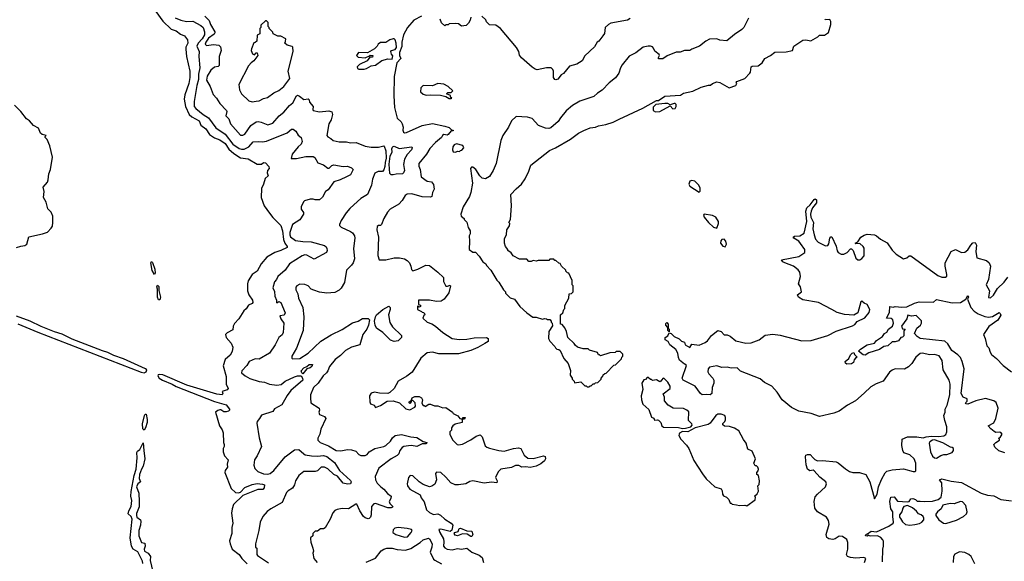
# Model space of a CAD drawing. Extents: x 2239805 to 2396427, y 665731 to 772158.
# Tile 231 of 256: x 2338796 to 2348287, y 709098 to 714321. Entities that reach past the tile are written whole.
import ezdxf

# ---------------------------------------------------------------- set-up
doc = ezdxf.new("R2010")
doc.units = 0

msp = doc.modelspace()

# ---------------------------------------------------------------- linework, layer by layer
at = {"layer": '0CON05XD'}
for points in [[(2340041.8, 714491.8), (2340175, 714305.6), (2340255, 714230), (2340305, 714214.2), (2340345, 714182), (2340385, 714163.8), (2340412.5, 714125), (2340417.1, 714095), (2340396.7, 714055), (2340396, 714035), (2340404.5, 713964.5), (2340435.5, 713825.5), (2340435.5, 713764.5), (2340424.5, 713705.5), (2340388.2, 713595), (2340380.8, 713555), (2340394.5, 713485), (2340428.1, 713408.1), (2340455.3, 713385.3), (2340524.2, 713345), (2340542.1, 713302.1), (2340589.8, 713269.8), (2340625.7, 713215), (2340675, 713180.5), (2340725, 713160.9), (2340775, 713127.7), (2340810.7, 713070.7), (2340859.6, 713029.6), (2340925, 712990), (2340997.9, 712977.9), (2341085, 712926.7), (2341125, 712927.5), (2341145, 712943.3), (2341165, 712940), (2341195.8, 712905), (2341202, 712885), (2341183.3, 712865), (2341180, 712845), (2341190, 712815), (2341161.7, 712788.3), (2341146.7, 712735), (2341127, 712693), (2341124.1, 712605.9), (2341152.9, 712525), (2341204.6, 712454.6), (2341235, 712412), (2341313.1, 712335), (2341328.5, 712285), (2341339.7, 712199.7), (2341350.6, 712165), (2341373.3, 712135), (2341373.3, 712125), (2341313.8, 712095), (2341254, 712076), (2341177.9, 712032.1), (2341122.9, 711965), (2341085.8, 711895), (2341035, 711864.2), (2340998.1, 711801.9), (2340990.5, 711775), (2340990, 711705), (2341005, 711668.8), (2341040, 711615), (2341042.5, 711595), (2341035, 711584.2), (2341002.4, 711567.6), (2340977.4, 711532.6), (2340955, 711513.8), (2340908, 711435), (2340865, 711391.4), (2340852.9, 711365), (2340850, 711330), (2340795, 711301.4), (2340780, 711285), (2340785.9, 711255.9), (2340835, 711200), (2340851.7, 711161.7), (2340845, 711120), (2340823.3, 711086.7), (2340775, 711042.5), (2340758.3, 710981.7), (2340785, 710880), (2340787.5, 710805), (2340804.2, 710765), (2340795, 710750), (2340747.5, 710735), (2340753.3, 710715), (2340745.8, 710704.2), (2340695, 710708.9), (2340407.9, 710797.9), (2340175, 710896.2), (2340145, 710900.3), (2340131.1, 710895), (2340126.2, 710885), (2340141.5, 710865), (2340171.5, 710845), (2340266.1, 710806.1), (2340305, 710782.4), (2340675, 710639.5), (2340785, 710606.9), (2340817.5, 710565), (2340817.5, 710555), (2340807.5, 710545), (2340785, 710538), (2340765, 710540), (2340735, 710558), (2340725, 710558), (2340705, 710553.8), (2340682.5, 710535), (2340721.2, 710405), (2340746.7, 710365), (2340756.1, 710336.1), (2340760, 710245), (2340766.7, 710225), (2340766.2, 710205), (2340756.7, 710185), (2340757, 710153), (2340770, 710115), (2340806.7, 710075), (2340796.7, 710035), (2340800, 710005), (2340776.7, 709975), (2340772.5, 709955), (2340835, 709798.8), (2340875, 709760.8), (2340905, 709758), (2340925, 709766.2), (2340965, 709809.4), (2341035, 709838.9), (2341083.2, 709846.8), (2341135, 709843.1), (2341153.9, 709833.9), (2341152.9, 709805), (2341139.8, 709790.2), (2341090.7, 709789.3), (2340947.9, 709732.1), (2340855.8, 709645), (2340842.5, 709602.5), (2340836.6, 709563.4), (2340851.4, 709465), (2340840.5, 709425), (2340841.5, 709365), (2340817.8, 709295), (2340822.9, 709265), (2340844.6, 709214.6), (2340911.4, 709165), (2340936.9, 709125), (2340987.1, 709075)], [(2340295, 714338.6), (2340347.5, 714315), (2340402.1, 714302.1), (2340465, 714305.5), (2340542.9, 714265), (2340565, 714245.8), (2340577.1, 714205), (2340578.6, 714175), (2340555.8, 714135), (2340516.5, 714095), (2340503.8, 714065), (2340526.7, 714015), (2340522.7, 713967.3), (2340533.5, 713855), (2340520.4, 713795), (2340520.7, 713745), (2340503.5, 713685), (2340476.6, 713533.4), (2340478.9, 713485), (2340492.9, 713465), (2340564.4, 713405), (2340615.2, 713375.2), (2340685, 713276.9), (2340775, 713217.8), (2340851.3, 713121.3), (2340909.9, 713079.9), (2340935, 713071.1), (2340959.1, 713070.9), (2341005.4, 713094.6), (2341045, 713142), (2341095, 713147.5), (2341135, 713141.4), (2341175, 713149.4), (2341375, 713230.8), (2341414.7, 713265.3), (2341433.3, 713265), (2341456.7, 713245), (2341478.8, 713208.8), (2341508.8, 713185), (2341517.8, 713145), (2341509.5, 713120.5), (2341480, 713095), (2341423.3, 713025), (2341411.7, 712981.7), (2341465, 712983.8), (2341555, 713002), (2341625, 713001.2), (2341640.5, 712990.5), (2341669.7, 712939.7), (2341725, 712920), (2341765, 712889.2), (2341780, 712890), (2341803.8, 712915), (2341825, 712920), (2341915, 712906), (2341955, 712907.5), (2341995, 712893.8), (2342010, 712875), (2341983.8, 712825), (2341945, 712805.8), (2341885, 712777.5), (2341825, 712758.8), (2341769.3, 712680.7), (2341743.3, 712665), (2341715, 712610), (2341686.1, 712583.9), (2341645, 712582.5), (2341625, 712590), (2341595, 712590), (2341542.5, 712575), (2341532.5, 712565), (2341510, 712515), (2341510, 712495), (2341531.7, 712461.7), (2341532.5, 712445), (2341495, 712390), (2341426.2, 712345), (2341400.6, 712269.4), (2341398.5, 712245), (2341406.4, 712226.4), (2341455, 712191.1), (2341525, 712180.9), (2341605, 712179.1), (2341735, 712141.9), (2341750.2, 712130.2), (2341757.5, 712115), (2341760, 712095), (2341753.3, 712076.7), (2341635, 712012.5), (2341565, 712050), (2341545, 712052.5), (2341520, 712045), (2341396.7, 711965), (2341355.5, 711904.5), (2341282.5, 711845), (2341272.5, 711815), (2341251.7, 711791.7), (2341235.9, 711735.9), (2341250.3, 711700.3), (2341254.3, 711655), (2341272.5, 711615), (2341270, 711595), (2341275, 711590), (2341295, 711602.5), (2341312.5, 711595), (2341353.3, 711495), (2341345, 711472.5), (2341302.5, 711465), (2341312, 711435), (2341342, 711395), (2341333.8, 711305), (2341325, 711282.5), (2341293.3, 711255), (2341258.8, 711185), (2341203.8, 711105), (2341105, 711045.8), (2341065, 711051.8), (2341006.2, 711025), (2340985, 710987.5), (2340937.5, 710935), (2340932.5, 710915), (2340968, 710885), (2341015, 710862), (2341105, 710833.4), (2341155.2, 710825.2), (2341205, 710805.5), (2341275, 710796.9), (2341315, 710804.5), (2341355, 710836.4), (2341445, 710878.1), (2341475, 710885.6), (2341507.5, 710885)], [(2340581.4, 714355), (2340623.1, 714313.1), (2340635, 714273.8), (2340675.5, 714205), (2340677.1, 714192.9), (2340670.2, 714179.8), (2340615, 714142.9), (2340589.1, 714105), (2340582.2, 714085), (2340597, 714073)], [(2342670, 714355), (2342595, 714317.5), (2342532.5, 714245), (2342493.8, 714175), (2342480, 714105), (2342479.3, 714060.7), (2342457.5, 714005), (2342457, 713977), (2342470, 713945), (2342430, 713905), (2342406.4, 713773.6), (2342402, 713585), (2342408.9, 713475), (2342435, 713372.5), (2342472.5, 713335), (2342483.3, 713315), (2342493.3, 713285), (2342490, 713255), (2342495, 713237.5), (2342505, 713231.2), (2342525, 713232.5), (2342675, 713302), (2342775, 713321.2), (2342894.1, 713294.1), (2342935, 713280), (2342958.3, 713258.3), (2342975, 713256.2), (2342975, 713250), (2342955, 713250), (2342927.1, 713212.9), (2342915, 713207.5), (2342885, 713213.8), (2342870, 713205), (2342863.3, 713185), (2342804.5, 713135.5), (2342750.8, 713079.2), (2342718.6, 713025), (2342642.9, 712935), (2342642.7, 712907.3), (2342655.8, 712875), (2342666.2, 712805), (2342724.1, 712764.1), (2342765, 712756.2), (2342783, 712733), (2342790, 712685), (2342773.8, 712655), (2342770, 712615), (2342755, 712610), (2342675, 712614), (2342575, 712640), (2342531.7, 712638.3), (2342512.5, 712625), (2342483.6, 712576.4), (2342449.5, 712540.5), (2342367.7, 712492.3), (2342340, 712465), (2342305.7, 712404.3), (2342282.5, 712345), (2342275, 712337.5), (2342253, 712337), (2342243, 712327), (2342237.5, 712295), (2342253.9, 712223.9), (2342248.3, 712048.3), (2342260, 712005), (2342325, 712006.7), (2342405, 712023.3), (2342457, 712023), (2342505, 712016.2), (2342529.3, 711999.3), (2342552.5, 711975), (2342566.7, 711945), (2342573, 711913), (2342585, 711900), (2342635, 711913.8), (2342710, 711955), (2342745, 711950), (2342825, 711887.5), (2342880, 711835), (2342880, 711795), (2342905, 711752.5), (2342919.3, 711750.7), (2342945, 711760), (2342950, 711755), (2342933.6, 711686.4), (2342886.2, 711625), (2342857.5, 711605), (2342815, 711603.3), (2342745, 711616.7), (2342640, 711615), (2342640, 711575), (2342658.3, 711568.3), (2342660, 711555), (2342645, 711550), (2342631.7, 711558.3), (2342630, 711525), (2342668.3, 711508.3), (2342675, 711500), (2342688.3, 711498.3), (2342698.3, 711488.3), (2342700, 711475), (2342691.7, 711468.3), (2342681.7, 711441.7), (2342725, 711403.3), (2342769.5, 711389.5), (2342805, 711366.2), (2342875, 711304.3), (2342965, 711247.5), (2343032.7, 711237.3), (2343105, 711240), (2343176.1, 711253.9), (2343295, 711256.7), (2343312.5, 711245), (2343311.7, 711218.3), (2343280.7, 711199.3), (2343211.2, 711158.8), (2343145, 711132), (2343025, 711098), (2342835, 711098), (2342775, 711114), (2342722.1, 711107.9), (2342662.7, 711057.3), (2342577.6, 710922.4), (2342526.6, 710883.4), (2342444.1, 710835.9), (2342406.2, 710765), (2342363.3, 710725), (2342345, 710716.2), (2342265, 710718), (2342215, 710728.8), (2342185, 710720), (2342169.2, 710695), (2342170, 710635), (2342177, 710617), (2342213, 710603), (2342225, 710582.5), (2342275, 710600), (2342337.7, 710642.3), (2342395, 710646), (2342457.5, 710625), (2342519.3, 710569.3), (2342555, 710560), (2342606.1, 710583.9), (2342612.5, 710595), (2342607, 710627), (2342585, 710650), (2342570, 710650), (2342570, 710635), (2342555, 710620), (2342550, 710625), (2342550, 710635), (2342570, 710650), (2342580, 710675), (2342605, 710688.8), (2342645, 710688.8), (2342670, 710675), (2342677.5, 710655), (2342671.7, 710621.7), (2342685, 710600), (2342695, 710600), (2342705, 710590), (2342738.3, 710611.7), (2342755, 710612.5), (2342795, 710597.5), (2342825, 710596.7), (2342875, 710577.5), (2342905, 710582.5), (2342966.4, 710536.4), (2342973.9, 710523.9), (2343019.3, 710499.3), (2343040, 710475), (2343060, 710470), (2343070, 710485), (2343090, 710485), (2343085, 710470), (2343060, 710470), (2343060, 710435), (2342995, 710420), (2342972.5, 710405), (2342957.5, 710385), (2342957, 710363), (2342943, 710347), (2342942.5, 710325), (2342969.3, 710269.3), (2343012.5, 710225), (2343025, 710220), (2343065, 710227.1), (2343145, 710268.6), (2343195, 710304), (2343235, 710316.7), (2343255, 710297.5), (2343281.5, 710211.5), (2343297.8, 710197.8), (2343325, 710187.8), (2343415, 710165.6), (2343465, 710160.6), (2343556.1, 710186.1), (2343605, 710193.3), (2343625.9, 710185.9), (2343660.2, 710120.2), (2343693.7, 710093.7), (2343745, 710089.2), (2343845, 710114.2), (2343859.7, 710109.7), (2343865.8, 710085), (2343855, 710066), (2343820.7, 710039.3), (2343774.4, 710015.6), (2343715, 710003.8), (2343675, 710010), (2343636.7, 710006.7), (2343606.7, 710023.3), (2343575, 710022), (2343535, 710002.9), (2343435, 709986.7), (2343410.6, 709965), (2343387.6, 709922.4), (2343383.8, 709905), (2343398, 709875), (2343395, 709853.8), (2343345, 709862), (2343272.7, 709852.7), (2343165, 709874), (2343135, 709867.5), (2343095, 709845.8), (2343025, 709834.4), (2342995, 709835.8), (2342952, 709855), (2342905, 709908.8), (2342855, 709953.3), (2342815, 709957.5), (2342802.5, 709945), (2342812.5, 709885), (2342797, 709843), (2342767, 709823), (2342745, 709817.5), (2342685, 709840), (2342647.5, 709865), (2342585, 709922.5), (2342560, 709925), (2342543.6, 709906.4), (2342530, 709845), (2342533.3, 709825), (2342555, 709793.3), (2342655, 709740), (2342665, 709710), (2342695, 709670), (2342716.2, 709595), (2342745, 709567.5), (2342785, 709550), (2342825, 709554.2), (2342853.4, 709543.4), (2342895, 709504.3), (2342956.2, 709465), (2342972, 709445), (2342962, 709398), (2342945, 709386.2), (2342855, 709409.2), (2342837.5, 709405), (2342845.8, 709375), (2342881.9, 709315), (2342885.6, 709285), (2342880.9, 709245), (2342895, 709226.9), (2342915, 709214.5), (2342965, 709207.5), (2343015, 709221.2), (2343055, 709216), (2343105, 709224), (2343155, 709186), (2343225.9, 709155.9), (2343253.6, 709133.6), (2343266.2, 709085)], [(2343143.6, 714346.4), (2343137.5, 714315), (2343123, 714287), (2343100, 714265), (2343055, 714257.5), (2343025, 714280), (2343000, 714285), (2342935, 714280), (2342925, 714270), (2342905, 714270), (2342895, 714260), (2342861.7, 714291.7), (2342850, 714325)], [(2345820, 714335), (2345777.5, 714245), (2345757.5, 714225), (2345685, 714177.5), (2345611.7, 714118.3), (2345545, 714122.5), (2345515, 714137.5), (2345445, 714132.5), (2345410, 714115), (2345350, 714065), (2345275, 714037.5), (2345257, 714023), (2345205, 714022.5), (2345161.7, 714008.3), (2345125, 714007.5), (2345038.3, 713971.7), (2344995, 713942.5), (2344953.3, 713943.3), (2344952.5, 713955), (2344962.5, 713975), (2344960, 713985), (2344917, 714017), (2344906.7, 714045), (2344895, 714057.5), (2344876.4, 714066.4), (2344855, 714066.7), (2344805, 714056.2), (2344735, 714000), (2344672, 713968), (2344603.3, 713885), (2344586.2, 713855), (2344570, 713805), (2344539.5, 713760.5), (2344477, 713713), (2344409.3, 713640.7), (2344365, 713612.5), (2344329.3, 713580.7), (2344194.1, 713535.9), (2344125, 713493.3), (2344065, 713442.5), (2344007.5, 713375), (2343985, 713337.5), (2343915, 713276.7), (2343895, 713270), (2343863.6, 713273.6), (2343798.3, 713301.7), (2343735, 713367.5), (2343691.7, 713381.7), (2343583, 713387), (2343537.5, 713345), (2343507.5, 713285), (2343453.3, 713205), (2343433.9, 713156.1), (2343390, 712935), (2343360, 712865), (2343325, 712807.5), (2343285, 712787.5), (2343255, 712792.5), (2343230, 712815), (2343192.5, 712875), (2343165, 712900), (2343151.7, 712898.3), (2343140, 712885), (2343160, 712745), (2343143, 712653), (2343131.2, 712615), (2343070, 712515), (2343047.5, 712445), (2343050, 712425), (2343080, 712405), (2343080, 712395), (2343107, 712367), (2343118.3, 712318.3), (2343137.5, 712285), (2343137.5, 712255), (2343127.5, 712235), (2343132.5, 712185), (2343130, 712105), (2343165, 712080), (2343188.3, 712078.3), (2343225, 712040), (2343260, 711985), (2343290, 711965), (2343295, 711950), (2343336.4, 711906.4), (2343395, 711810), (2343415, 711790), (2343460, 711715), (2343480, 711695), (2343480, 711685), (2343525, 711640), (2343566.4, 711626.4), (2343617.5, 711555), (2343685, 711492.5), (2343743.6, 711453.6), (2343775, 711452.5), (2343835, 711432.5), (2343855, 711440), (2343875, 711437.5), (2343885, 711430), (2343905, 711430), (2343920, 711415), (2343920, 711405), (2343930, 711395), (2343931.7, 711368.3), (2343897.5, 711315), (2343892.5, 711245), (2343905, 711220), (2343955, 711170), (2343960, 711155), (2343973, 711143), (2343991.7, 711141.7), (2344005, 711130), (2344040, 711055), (2344082.5, 711005), (2344106.4, 710936.4), (2344103, 710893), (2344120, 710865), (2344120, 710855), (2344140, 710835), (2344145, 710820), (2344205, 710830), (2344245, 710790), (2344255, 710790), (2344265, 710780), (2344285, 710780), (2344295, 710790), (2344305, 710790), (2344325, 710810), (2344335, 710810), (2344345, 710820), (2344368.3, 710821.7), (2344400, 710855), (2344400, 710865), (2344418.3, 710881.7), (2344420, 710895), (2344435, 710910), (2344448.3, 710911.7), (2344521.7, 710988.3), (2344538.3, 710991.7), (2344598.3, 711051.7), (2344600, 711065), (2344610, 711075), (2344610, 711095), (2344585, 711120), (2344545, 711120), (2344535, 711110), (2344485, 711107.5), (2344395, 711080), (2344385, 711090), (2344375, 711090), (2344365, 711110), (2344290, 711135), (2344275, 711146.7), (2344227, 711147), (2344173.9, 711163.9), (2344150.7, 711180.7), (2344139.3, 711199.3), (2344080, 711255), (2344066.7, 711315), (2344050.7, 711350.7), (2344025, 711380), (2344010, 711385), (2344010, 711475)], [(2344681.7, 714331.7), (2344655, 714317.5), (2344495, 714286.7), (2344470, 714275), (2344440, 714245), (2344431.7, 714188.3), (2344417.5, 714165), (2344377.5, 714115), (2344362.5, 714105), (2344335, 714057.5), (2344245, 713972.5), (2344216.4, 713923.6), (2344165, 713892.5), (2344095, 713872.5), (2344039.3, 713800.7), (2344015, 713787.5), (2343982.2, 713747.8), (2343965, 713740.6), (2343953.8, 713745), (2343942.7, 713762.7), (2343940, 713825), (2343935, 713840), (2343920, 713855), (2343875, 713857.5), (2343785, 713837.5), (2343765, 713842.5), (2343735, 713862.5), (2343633.6, 713953.6), (2343615, 713980), (2343607.5, 714015), (2343585, 714052.5), (2343430, 714235), (2343385, 714267.5), (2343325, 714270), (2343295, 714300), (2343288.3, 714318.3), (2343250, 714355)], [(2341035, 713529.1), (2341075, 713534.3), (2341105, 713539.2), (2341145, 713560), (2341185, 713570), (2341244.6, 713615.4), (2341295, 713637.1), (2341342.5, 713675), (2341398.1, 713755), (2341384, 713825), (2341431.2, 714015), (2341427.5, 714055), (2341423.3, 714063.3), (2341375, 714076.7), (2341350, 714095), (2341359.3, 714110.7), (2341360, 714135), (2341311.7, 714161.7), (2341283, 714163), (2341240, 714185), (2341235, 714200), (2341200, 714235), (2341200, 714245), (2341190, 714255), (2341190, 714295), (2341175, 714310), (2341165, 714310), (2341121.7, 714268.3), (2341120, 714245), (2341110, 714235), (2341110, 714185), (2341085, 714170), (2341080, 714115), (2341065, 714100), (2341053, 714097), (2341030.7, 714039.3), (2341027.5, 714025), (2341040.7, 713990.7), (2341057.5, 713982.5), (2341075, 714000), (2341085, 714000), (2341090, 713975), (2341054, 713925), (2341026.2, 713905), (2341001.2, 713875), (2340907.1, 713695), (2340914.4, 713645), (2340935, 713606), (2341005, 713539.4), (2341035, 713529.1)], [(2344010, 711475), (2344030, 711495), (2344040, 711525), (2344050, 711535), (2344050, 711565), (2344090, 711635), (2344091.7, 711678.3), (2344115, 711680), (2344130, 711695), (2344130, 711755), (2344120, 711765), (2344120, 711805), (2344090, 711875), (2344075, 711880), (2344060, 711895), (2344060, 711905), (2344020, 711945), (2344005, 711970), (2343993, 711973), (2343965, 712000), (2343955, 712000), (2343945, 712010), (2343905, 712010), (2343895, 712000), (2343795, 712000), (2343775, 711992.5), (2343745, 711997.5), (2343725, 711990), (2343705, 711990), (2343685, 712010), (2343615, 712010), (2343553.6, 712043.6), (2343533, 712073), (2343500, 712095), (2343500, 712105), (2343480, 712135), (2343470, 712165), (2343468.3, 712211.7), (2343487.5, 712245), (2343490, 712295), (2343517, 712333), (2343520, 712355), (2343510, 712365), (2343527.5, 712395), (2343536.7, 712525), (2343531.2, 712635), (2343580.5, 712689.5), (2343632.5, 712735), (2343667.5, 712785), (2343705, 712860), (2343723.6, 712916.4), (2343901.7, 713058.3), (2343960, 713085), (2344105, 713167.5), (2344183, 713227), (2344235, 713252.5), (2344293.6, 713276.4), (2344346.4, 713283.6), (2344373.6, 713296.4), (2344445, 713310), (2344515, 713332.5), (2344575, 713362.5), (2344801.7, 713468.3), (2344935, 713542.5), (2344955, 713542.5), (2345015, 713582.5), (2345165, 713592.5), (2345195, 713612.5), (2345285, 713630), (2345365, 713671.2), (2345435, 713690), (2345455, 713690), (2345473, 713707), (2345515, 713720), (2345545, 713716.2), (2345635, 713663.8), (2345700, 713685), (2345710, 713705), (2345702.5, 713715), (2345710, 713725), (2345785, 713753.3), (2345833.3, 713805), (2345840, 713815), (2345847.5, 713865), (2345855, 713872.5), (2345915, 713876.7), (2345952.5, 713905), (2345977.5, 713945), (2346034.1, 713975.9), (2346075, 714006.7), (2346185, 714010), (2346245, 714023.3), (2346257.5, 714065), (2346345, 714123.3), (2346375, 714126.7), (2346423, 714117), (2346490, 714155), (2346505, 714170), (2346555, 714170), (2346593.6, 714196.4), (2346614.2, 714275), (2346614, 714304), (2346605, 714322.5), (2346565, 714320), (2346560, 714325)], [(2340597, 714073), (2340665, 714080.6), (2340715, 714074.2), (2340730.5, 714060.5), (2340736.4, 714025), (2340720, 713965), (2340719.7, 713880.3), (2340710, 713870), (2340675, 713862.2), (2340637, 713833), (2340603.3, 713775), (2340596.2, 713736.2), (2340631.2, 713675), (2340659.3, 713599.3), (2340692.5, 713565), (2340725, 713512.5), (2340790, 713445), (2340793.3, 713435), (2340783.3, 713395), (2340812.5, 713365), (2340828.8, 713315), (2340925, 713208), (2340945, 713207.1), (2340965, 713217.1), (2341025, 713300), (2341075, 713336), (2341095, 713340), (2341124.1, 713334.1), (2341186.1, 713306.1), (2341235.5, 713324.5), (2341295.8, 713394.2), (2341341.7, 713428.3), (2341395, 713493.3), (2341429.7, 713520.3), (2341465, 713586.7), (2341475, 713593.3), (2341493.9, 713583.9), (2341535, 713552.5), (2341575, 713557.5), (2341586.4, 713546.4), (2341590, 713525), (2341623.3, 713485), (2341620, 713455), (2341625, 713443.8), (2341685, 713432.5), (2341775, 713441.2), (2341803, 713433), (2341810, 713405), (2341796.7, 713355), (2341776.2, 713315), (2341756.7, 713205), (2341765, 713192.5), (2341795.8, 713175.8), (2341817.5, 713155), (2341875, 713144.2), (2341945, 713142), (2341985, 713132.5), (2342040, 713135), (2342125, 713102.5), (2342183, 713093), (2342255, 713090), (2342305, 713106), (2342310, 713100), (2342323.9, 713055), (2342329.1, 712985), (2342317.1, 712945), (2342316, 712904), (2342305, 712873.8), (2342294.2, 712855.8), (2342251.7, 712858.3), (2342218.8, 712841.2), (2342197.7, 712782.3), (2342185.7, 712724.3), (2342148.8, 712635), (2342083.2, 712596.8), (2342052.4, 712567.6), (2341979.3, 712500.7), (2341942.6, 712457.4), (2341893.8, 712385), (2341877, 712347), (2341877.5, 712335), (2341895, 712320), (2341985, 712278.8), (2342003.9, 712263.9), (2342023.3, 712235), (2342026.2, 712215), (2342013.3, 712115), (2342023.3, 712015), (2342010, 711975), (2341995, 711952.5), (2341946.7, 711905), (2341926.7, 711785), (2341895, 711732.5), (2341876.1, 711713.9), (2341835, 711690), (2341755, 711684.2), (2341685, 711694.2), (2341631.2, 711711.2), (2341605, 711723.8), (2341575, 711753.3), (2341545, 711768.8), (2341495, 711770), (2341467.5, 711755), (2341458.3, 711741.7), (2341458, 711715), (2341477.3, 711677.3), (2341484, 711635), (2341524.3, 711545), (2341534.3, 711455), (2341527.5, 711325), (2341465, 711152.5), (2341417.5, 711075), (2341418.3, 711058.3), (2341425, 711050), (2341495, 711053.3), (2341576.7, 711105), (2341698.3, 711221.7), (2341797.6, 711282.4), (2341905, 711333.8), (2342005, 711396), (2342057.5, 711415), (2342099.1, 711440.9), (2342155, 711438), (2342166.5, 711425), (2342157.8, 711375), (2342141.4, 711335), (2342103.8, 711286.2), (2342073, 711187), (2341995, 711162.5), (2341937.7, 711132.3), (2341887.7, 711082.3), (2341836.1, 711043.9), (2341783.3, 710975), (2341767.5, 710935), (2341752.5, 710915), (2341722.5, 710885), (2341673, 710817), (2341627.5, 710775), (2341598.3, 710701.7), (2341597.5, 710675), (2341602.5, 710625), (2341683.3, 710575), (2341686.7, 710555), (2341680, 710535), (2341686.7, 710515), (2341732.5, 710495), (2341747.5, 710475), (2341698.5, 710371.5), (2341690, 710325), (2341670.8, 710285), (2341670, 710265), (2341693.3, 710245), (2341772.7, 710212.7), (2341847.5, 710165), (2341891.7, 710161.7), (2341955, 710175.7), (2341994.3, 710174.3), (2342035, 710160), (2342065, 710127.5), (2342085, 710117.5), (2342125, 710116.7), (2342145, 710128.8), (2342166, 710155), (2342218.8, 710185), (2342305, 710204.6), (2342325, 710215.4), (2342370, 710255), (2342390.9, 710289.1), (2342415, 710311.2), (2342475, 710320.8), (2342565, 710297.1), (2342625, 710292.5), (2342685, 710253.8), (2342718.8, 710245), (2342717.5, 710235), (2342709.7, 710230.3), (2342675, 710231.4), (2342625, 710206.2), (2342574.1, 710214.1), (2342542.3, 710212.3), (2342497.5, 710205), (2342483.6, 710196.4), (2342458.6, 710165), (2342449.4, 710135), (2342435, 710117.1), (2342375, 710087.1), (2342258.8, 709995), (2342223.1, 709916.9), (2342224.4, 709885), (2342241.7, 709851.7), (2342275.5, 709815.5), (2342306, 709795), (2342341.4, 709751.4), (2342375, 709726.7), (2342373.8, 709705), (2342357.5, 709675), (2342364.4, 709654.4), (2342392.5, 709625), (2342390, 709620), (2342375.9, 709614.1), (2342345, 709614.2), (2342226.1, 709653.9), (2342208.8, 709651.2), (2342186.7, 709625), (2342183.6, 709546.4), (2342176.4, 709523.6), (2342165, 709510), (2342155, 709507.5), (2342126.4, 709516.4), (2342111.2, 709531.2), (2342073.8, 709585), (2342045, 709647.5), (2342035, 709650), (2341965, 709603.8), (2341905, 709606.2), (2341855, 709596.7), (2341835, 709587.5), (2341813.9, 709566.1), (2341790, 709505), (2341739.3, 709420.7), (2341725, 709410), (2341695, 709410), (2341665, 709390), (2341645, 709390), (2341620, 709365), (2341620, 709345), (2341600, 709325), (2341600, 709315), (2341603.6, 709283.6), (2341622.5, 709225), (2341627.5, 709195), (2341622.5, 709175), (2341632.5, 709125), (2341663.3, 709085)], [(2342115, 713843.3), (2342139.5, 713850.5), (2342185, 713876.7), (2342225, 713883.3), (2342285, 713926.7), (2342345, 713942.5), (2342385, 713940), (2342391.7, 713971.7), (2342378.3, 713988.3), (2342372.5, 714015), (2342380, 714025), (2342416.1, 714033.9), (2342428.3, 714051.7), (2342426.2, 714095), (2342415, 714127.5), (2342405, 714136.7), (2342395, 714136.7), (2342364.1, 714125.9), (2342325, 714101.2), (2342275, 714100), (2342252.5, 714085), (2342243, 714067), (2342215, 714040), (2342147.5, 714002.5), (2342060, 714005), (2342042.5, 713975), (2342058.3, 713958.3), (2342125, 713952.5), (2342168.3, 713971.7), (2342175, 713980), (2342200, 713975), (2342195, 713960), (2342171.7, 713958.3), (2342146.1, 713923.9), (2342071.7, 713888.3), (2342047.5, 713865), (2342050.7, 713850.7), (2342063.6, 713843.6), (2342115, 713843.3)], [(2342955, 713560), (2342960, 713565), (2342950, 713575), (2342948.3, 713588.3), (2342910, 713605), (2342921.7, 713618.3), (2342955, 713620), (2342970, 713635), (2342925, 713677.5), (2342885, 713698.8), (2342825, 713706.7), (2342775, 713682.5), (2342685, 713687.5), (2342662.5, 713665), (2342660, 713625), (2342685, 713602.5), (2342715, 713592.5), (2342755, 713597.5), (2342851.7, 713591.7), (2342905, 713580), (2342935, 713560), (2342955, 713560)], [(2338765, 712123.8), (2338805, 712136.7), (2338845, 712143.3), (2338865, 712157.5), (2338885, 712227.5), (2339015, 712256.2), (2339065, 712273.3), (2339100.5, 712309.5), (2339110.5, 712329.5), (2339115.9, 712365.9), (2339113.8, 712425), (2339098.8, 712465), (2339065.5, 712495.5), (2339050.5, 712560.5), (2339026, 712605), (2339030, 712665), (2339022, 712705), (2339063.8, 712755), (2339071.2, 712775), (2339076.2, 712835), (2339092.7, 712877.3), (2339113.3, 712995), (2339087.5, 713105), (2339060, 713165), (2339040, 713185), (2339040, 713195), (2339050, 713205), (2339013, 713213), (2338997, 713227), (2338976.2, 713275), (2338929.7, 713299.7), (2338889.2, 713345), (2338860.8, 713365), (2338805, 713436.7), (2338745.6, 713495.6)], [(2344925, 713433.8), (2344965, 713434.3), (2345065, 713490), (2345092.3, 713462.3), (2345115, 713463.8), (2345123.8, 713485), (2345123.3, 713503.3), (2345115, 713512.5), (2345105, 713513.3), (2345065, 713500), (2345045, 713511.2), (2345015, 713514.2), (2344928, 713502), (2344902.7, 713477.3), (2344902, 713445), (2344925, 713433.8)], [(2342395, 712823.8), (2342375, 712826.2), (2342365, 712837.5), (2342357, 712927), (2342366.2, 713005), (2342385.6, 713045), (2342382.7, 713075), (2342389.3, 713090.7), (2342395, 713098.8), (2342405, 713100), (2342455, 713077.5), (2342576.1, 713096.1), (2342580, 713085), (2342571.2, 713065), (2342530.6, 713019.4), (2342504.2, 712975), (2342495.8, 712925), (2342504.2, 712865), (2342496, 712845), (2342485, 712834), (2342425, 712831.2), (2342395, 712823.8)], [(2342995, 713042.5), (2343018.3, 713051.7), (2343035, 713050), (2343045, 713060), (2343058.3, 713061.7), (2343076.7, 713085), (2343067.7, 713107.7), (2343005, 713123.3), (2342982.5, 713115), (2342970, 713095), (2342966.7, 713065), (2342975, 713047.5), (2342995, 713042.5)], [(2345345, 712656.7), (2345353.9, 712666.1), (2345356.2, 712695), (2345343.8, 712725), (2345304.3, 712764.3), (2345275, 712769.2), (2345255, 712763.8), (2345245.7, 712735), (2345255, 712714.2), (2345345, 712656.7)], [(2346940.6, 709085), (2346952.5, 709125), (2346933.6, 709133.6), (2346855, 709127.3), (2346805, 709133.3), (2346774.5, 709144.5), (2346765.8, 709165), (2346777.5, 709215), (2346780.3, 709280.3), (2346767.6, 709307.6), (2346727, 709337), (2346695, 709340), (2346655, 709314), (2346635, 709309.2), (2346596.1, 709316.1), (2346575, 709327.5), (2346570, 709355), (2346599.2, 709455), (2346593, 709493), (2346574.2, 709524.2), (2346485.5, 709575.5), (2346460.7, 709610.7), (2346454.5, 709674.5), (2346465, 709718.8), (2346485, 709746), (2346563.8, 709815), (2346572, 709845), (2346565.9, 709865.9), (2346509.1, 709909.1), (2346455, 709970), (2346445, 709976.2), (2346411.7, 709971.7), (2346390, 709985), (2346377, 710027), (2346371.2, 710105), (2346375, 710120), (2346390.7, 710129.3), (2346415, 710127.5), (2346445, 710096.7), (2346460, 710080), (2346485, 710067.1), (2346535, 710069.2), (2346665, 710056), (2346686.8, 710046.8), (2346755, 709988.8), (2346795, 709964), (2346825.9, 709955.9), (2346890, 709955), (2346952.5, 709935), (2346991.2, 709865), (2347035, 709700), (2347061.2, 709745), (2347073.1, 709815), (2347103.9, 709886.1), (2347138.9, 709951.1), (2347154, 709966), (2347205, 709981.5), (2347315, 709990), (2347407, 709963), (2347427, 709963), (2347435, 709970), (2347433.3, 710045), (2347416.7, 710085), (2347375, 710123.3), (2347320, 710145), (2347307.5, 710165), (2347300, 710215), (2347303.6, 710276.4), (2347355, 710297.5), (2347445, 710298.8), (2347505, 710290), (2347535, 710297.5), (2347585, 710306.2), (2347655, 710302), (2347705, 710308), (2347725, 710320), (2347732.5, 710345), (2347734.2, 710395), (2347712.5, 710455), (2347704, 710505), (2347716.2, 710535), (2347716.7, 710565), (2347737.1, 710605), (2347762.7, 710702.7), (2347765.5, 710805.5), (2347754.2, 710844.2), (2347697.5, 710945), (2347689.4, 711035), (2347660.3, 711080.3), (2347615, 711092.5), (2347570.5, 711090.5), (2347495, 711105.8), (2347475, 711101.4), (2347432.6, 711067.4), (2347394.2, 711005), (2347365, 710972.5), (2347325, 710950.8), (2347235, 710952.5), (2347205, 710942), (2347179.7, 710920.3), (2347120, 710835), (2347050.5, 710809.5), (2347000.3, 710779.7), (2346935, 710718.8), (2346851.2, 710645), (2346775.6, 710604.4), (2346695, 710544.2), (2346645, 710525.8), (2346505, 710495.8), (2346425, 710524.3), (2346305, 710545.6), (2346235, 710581.9), (2346146, 710655), (2346098.3, 710728.3), (2346045, 710786.2), (2345975, 710823.8), (2345935, 710858), (2345745, 710932.5), (2345712.3, 710962.3), (2345655, 710961.4), (2345615, 710970), (2345565, 710967.1), (2345515, 710983.8), (2345445, 710971.2), (2345431.2, 710955), (2345430, 710925), (2345440, 710905), (2345476.2, 710865), (2345485.8, 710845), (2345485.7, 710814.3), (2345472, 710775), (2345467.5, 710715), (2345453, 710703), (2345415, 710707.5), (2345375, 710702.9), (2345358, 710715), (2345307.9, 710787.9), (2345191.2, 710845), (2345181.2, 710865), (2345222.5, 710985), (2345217.5, 710995), (2345205, 710997.5), (2345155, 711038.8), (2345145, 711062.5), (2345139.2, 711105), (2345121.7, 711141.7), (2345063.3, 711185), (2345047.7, 711217.7), (2345016.7, 711235), (2345016.7, 711255), (2345045, 711273.8), (2345055, 711300), (2345075, 711294.2), (2345105, 711264.6), (2345151.9, 711241.9), (2345175, 711220), (2345205, 711210), (2345210, 711185), (2345255, 711160), (2345275, 711192.5), (2345345, 711183.8), (2345405, 711206.7), (2345425, 711222.5), (2345465, 711276.7), (2345525, 711323.8), (2345557.5, 711315), (2345585, 711282.5), (2345615, 711282.5), (2345645, 711267.5), (2345700, 711225), (2345795, 711200), (2345845.9, 711204.1), (2345922.5, 711235), (2345982.3, 711277.7), (2346055, 711289.2), (2346125, 711280), (2346335, 711223.1), (2346425, 711228.1), (2346584.4, 711275.6), (2346665, 711316.9), (2346825, 711368.1), (2346845, 711381.4), (2346869.3, 711410.7), (2346943.3, 711445), (2346985, 711496.7), (2346992, 711525), (2346964.1, 711574.1), (2346937.1, 711587.1), (2346915, 711606.7), (2346905, 711600), (2346874.5, 711495.5), (2346835, 711470), (2346745, 711477.5), (2346675, 711498.1), (2346624, 711525), (2346495, 711594.4), (2346345, 711618), (2346303.3, 711645), (2346293.9, 711666.1), (2346332.5, 711695), (2346323.3, 711745), (2346304.3, 711774.3), (2346322.5, 711845), (2346316.7, 711886.7), (2346299.8, 711909.8), (2346255, 711944.3), (2346170, 711975), (2346152.5, 711985), (2346140, 712005), (2346305, 712035.7), (2346364, 712075), (2346364, 712105), (2346323.6, 712163.6), (2346305, 712184.2), (2346256.7, 712215), (2346252.5, 712225), (2346265, 712233.3), (2346315, 712237.1), (2346356.6, 712263.4), (2346384.4, 712375), (2346374, 712475), (2346383.8, 712505), (2346416.7, 712535), (2346455, 712586.7), (2346465, 712592.5), (2346477.5, 712585), (2346476, 712555), (2346438, 712505), (2346424.2, 712475.8), (2346418.8, 712445), (2346422.5, 712415), (2346446.9, 712365), (2346442.9, 712305), (2346454.4, 712245), (2346467.5, 712205), (2346493.8, 712175), (2346565, 712141.2), (2346585, 712142.5), (2346595, 712160), (2346603.8, 712215), (2346615, 712226.7), (2346625, 712227.5), (2346665, 712137.5), (2346675, 712092.5), (2346686.7, 712075), (2346715, 712060.8), (2346739.1, 712060.9), (2346773.3, 712075), (2346805, 712110), (2346815, 712110), (2346830, 712095), (2346855, 712022.5), (2346875, 712006.7), (2346893.6, 712006.4), (2346915, 712016.7), (2346935.8, 712045), (2346936.1, 712116.1), (2346927.5, 712135), (2346895, 712162.5), (2346855, 712160), (2346850, 712165), (2346875, 712180), (2346902.5, 712225), (2346936.4, 712243.6), (2346965, 712251.2), (2347035, 712246.7), (2347055, 712237.5), (2347092.5, 712205), (2347159.1, 712169.1), (2347205, 712098.8), (2347245, 712060), (2347315, 712016), (2347347.5, 712025), (2347370, 712045), (2347385, 712043.3), (2347645, 711853.8), (2347685, 711837.5), (2347721.7, 711838.3), (2347731.7, 711848.3), (2347733.3, 711865), (2347715.6, 711945), (2347715.6, 711975), (2347776.1, 712083.9), (2347815, 712103.3), (2347875, 712076.2), (2347905, 712078.8), (2347935, 712100), (2347963.3, 712145), (2347985, 712167.5), (2348005, 712172.5), (2348017.7, 712147.7), (2348014, 712085), (2348023.8, 712025), (2348115, 711997.5), (2348140, 711975), (2348152.9, 711945), (2348134.2, 711815.8), (2348112.5, 711765), (2348143.3, 711705), (2348135, 711642.5), (2348155, 711640), (2348182.5, 711665), (2348221.2, 711728.8), (2348285, 711791.2), (2348321.3, 711838.7)], [(2345515, 712310), (2345532.5, 712355), (2345533.3, 712375), (2345505.8, 712415), (2345475, 712431.5), (2345392.5, 712445), (2345386.2, 712435), (2345392.5, 712415), (2345435, 712363.8), (2345485, 712320), (2345515, 712310)], [(2345595, 712131.2), (2345608, 712155), (2345602, 712185), (2345585, 712203.3), (2345565, 712200), (2345552.9, 712187.1), (2345550.8, 712165), (2345575, 712136.7), (2345595, 712131.2)], [(2340095, 711862.5), (2340073.6, 711903.6), (2340060, 711975), (2340065, 711990), (2340075, 711980), (2340096.7, 711915), (2340100, 711875), (2340095, 711862.5)], [(2340145, 711620), (2340135, 711620), (2340123.8, 711645), (2340123, 711723), (2340117.5, 711745), (2340125, 711760), (2340136.4, 711746.4), (2340138.3, 711708.3), (2340152.5, 711645), (2340145, 711620)], [(2348292.5, 710145), (2348235, 710162.5), (2348195, 710200), (2348187.5, 710225), (2348206.2, 710243.8), (2348240, 710265), (2348240, 710275), (2348230, 710285), (2348248.3, 710291.7), (2348266.2, 710325), (2348255, 710340), (2348245, 710343.3), (2348205, 710340.8), (2348188.9, 710348.9), (2348155.8, 710375), (2348132.5, 710405), (2348185, 710434), (2348205.4, 710474.6), (2348227.5, 710575), (2348209.1, 710629.1), (2348186.4, 710646.4), (2348105, 710667.7), (2348013.7, 710646.3), (2347935, 710613.3), (2347920, 710615), (2347912.5, 710625), (2347928.8, 710641.2), (2347928.8, 710665), (2347890.3, 710680.3), (2347870.8, 710715), (2347899.2, 710955), (2347882.2, 711025), (2347865, 711064), (2347840.2, 711090.2), (2347781.7, 711131.7), (2347744.2, 711195), (2347715, 711222), (2347475, 711246.2), (2347446.7, 711265), (2347422.5, 711295), (2347443.3, 711345), (2347479.2, 711375), (2347487.5, 711395), (2347488, 711418), (2347436.9, 711466.9), (2347391.7, 711461.7), (2347357, 711473), (2347347.8, 711435), (2347297.5, 711365), (2347305, 711340), (2347330, 711335), (2347318.3, 711321.7), (2347317, 711273), (2347305, 711260), (2347290, 711255), (2347265.8, 711224.2), (2347235, 711213.8), (2347205, 711213.3), (2347165, 711176.2), (2347125, 711170), (2347085, 711141.2), (2346981.9, 711108.1), (2346945, 711086.7), (2346925, 711090), (2346880, 711125), (2346900, 711145), (2346965, 711185.6), (2347036.9, 711203.1), (2347055, 711228), (2347113.3, 711265), (2347133.3, 711295), (2347155, 711307.5), (2347170, 711335), (2347208, 711365), (2347219.2, 711395), (2347213.8, 711425), (2347195, 711438.8), (2347152.5, 711442.5), (2347181.2, 711498.8), (2347182.5, 711555), (2347215, 711547.5), (2347235, 711553.8), (2347298.9, 711548.9), (2347348.5, 711551.5), (2347421.4, 711588.6), (2347465, 711600.5), (2347605, 711596.2), (2347635, 711621.2), (2347785, 711590), (2347865, 711592.5), (2347917.5, 711625), (2347935, 711662.5), (2347942.5, 711645), (2347932.5, 711625), (2347965, 711546.2), (2347995, 711508.8), (2348035, 711483.3), (2348099.5, 711459.5), (2348135, 711453.8), (2348171.7, 711458.3), (2348237.5, 711497.5), (2348248.3, 711488.3), (2348253, 711473), (2348225, 711422.5), (2348138.8, 711361.2), (2348087.5, 711285), (2348103.3, 711245), (2348117.5, 711175), (2348137.5, 711155), (2348150, 711115), (2348165, 711092.5), (2348212.5, 711055), (2348275, 710987.5), (2348355, 710926)], [(2342405, 711217.5), (2342369.3, 711229.3), (2342296.7, 711305), (2342235, 711346.2), (2342221.1, 711375), (2342216.2, 711415), (2342224.6, 711455), (2342235, 711474.2), (2342296.7, 711525), (2342355, 711557.5), (2342367.5, 711545), (2342366.7, 711525), (2342350, 711475), (2342362.3, 711402.3), (2342388.3, 711358.3), (2342477.5, 711275), (2342477.5, 711255), (2342445, 711222.5), (2342405, 711217.5)], [(2338778.1, 711388.1), (2338971.2, 711308.8), (2339965, 710922.2), (2339995, 710915.4), (2340015, 710923.8), (2340019.7, 710945), (2340009.5, 710955), (2339795, 711048.9), (2339703, 711083), (2339645, 711112.7), (2339595, 711128.6), (2339301.1, 711241.1), (2339205, 711288.7), (2339131, 711311), (2339001.7, 711361.7), (2338895, 711413.8), (2338765, 711461.8)], [(2345055, 711310), (2345044.2, 711324.2), (2345042.5, 711352.5), (2345023.3, 711375), (2345025, 711392.5), (2345035, 711399.2), (2345047.1, 711385), (2345046.7, 711346.7), (2345056, 711335), (2345055, 711310)], [(2346768.3, 710998.3), (2346755, 711010), (2346753.3, 711025), (2346787.5, 711055), (2346805, 711090), (2346820, 711105), (2346835, 711110), (2346841.7, 711091.7), (2346870, 711065), (2346851.7, 711058.3), (2346838.3, 711041.7), (2346832.5, 711015), (2346815, 711003.3), (2346768.3, 710998.3)], [(2341525, 710906.7), (2341514.1, 710914.1), (2341509.2, 710935), (2341533.8, 710965), (2341563, 710977), (2341585, 710997.1), (2341616.7, 710995), (2341611.2, 710975), (2341595, 710962.9), (2341565, 710953.8), (2341525, 710906.7)], [(2341507.5, 710885), (2341522.9, 710865), (2341524.4, 710845), (2341409.5, 710745), (2341375, 710698.1), (2341323.1, 710606.9), (2341251.7, 710568.3), (2341236.8, 710543.2), (2341125, 710506.7), (2341108.8, 710475), (2341083.8, 710445), (2341080.5, 710430.5), (2341105, 710290), (2341126, 710205), (2341085.6, 710115), (2341057.5, 710075), (2341051.2, 710025), (2341061.7, 709991.7), (2341090, 709965), (2341145, 709940.6), (2341185, 709937.5), (2341209.2, 709945), (2341245, 709973.3), (2341356.2, 710105), (2341445, 710172), (2341485, 710177.5), (2341533.3, 710135), (2341545.9, 710125.9), (2341610, 710115), (2341665, 710110.8), (2341725, 710119.3), (2341757.6, 710107.6), (2341830.2, 710050.2), (2341878, 709975), (2341985, 709878.8), (2341991.4, 709865), (2341986, 709845), (2341955, 709840.8), (2341915, 709852), (2341860.3, 709920.3), (2341824.6, 709934.6), (2341765, 709989.2), (2341735, 710007.1), (2341702.5, 710005), (2341665, 709970), (2341645, 709963.3), (2341535, 709963.5), (2341486, 709924), (2341454, 709875), (2341444.3, 709835), (2341425, 709802.5), (2341383.2, 709776.8), (2341369.1, 709760.9), (2341325.9, 709664.1), (2341215, 709603.8), (2341181.7, 709578.3), (2341140.3, 709529.7), (2341113.8, 709475), (2341101.2, 709395), (2341070, 709265), (2341070, 709235), (2341080, 709225), (2341081.2, 709165), (2341086.7, 709155), (2341195, 709082.5)], [(2345185, 710378), (2345215, 710381.2), (2345264, 710396), (2345278.3, 710411.7), (2345273.8, 710425), (2345244, 710455), (2345245, 710540), (2345227, 710557), (2345193, 710573), (2345095, 710576), (2345046.7, 710605), (2345012.5, 710645), (2345011.7, 710681.7), (2344998.3, 710711.7), (2345065.7, 710765), (2345066.3, 710786.3), (2345045, 710826), (2345005, 710862.5), (2344995, 710860), (2344977.5, 710835), (2344965, 710830), (2344935, 710847.5), (2344895, 710840), (2344885, 710850), (2344875, 710850), (2344855, 710870), (2344845, 710870), (2344828.3, 710851.7), (2344811.7, 710848.3), (2344792.5, 710815), (2344802.5, 710755), (2344787, 710693), (2344790, 710655), (2344803.9, 710613.9), (2344860.7, 710560.7), (2344887, 710487), (2344908.3, 710478.3), (2344915, 710460), (2344945, 710462.5), (2344955, 710457.5), (2344976.1, 710436.1), (2344986.2, 710405), (2345003, 710393), (2345145, 710386.9), (2345185, 710378)], [(2339995, 710363.3), (2339982.5, 710375), (2339980, 710425), (2339998.8, 710505), (2340005, 710516.7), (2340015, 710517.5), (2340025.8, 710465), (2340024, 710435), (2340009.2, 710385), (2339995, 710363.3)], [(2345805, 709632.5), (2345885, 709690), (2345890, 709715), (2345880, 709725), (2345905, 709750), (2345917.5, 709775), (2345910, 709825), (2345925, 709840), (2345927, 709873), (2345917.5, 709925), (2345900, 709935), (2345900, 709955), (2345915, 709970), (2345916.4, 709986.4), (2345910, 710005), (2345898.3, 710018.3), (2345885, 710020), (2345872.5, 710045), (2345887.5, 710085), (2345855, 710160), (2345815, 710180), (2345798.3, 710238.3), (2345771.7, 710271.7), (2345726.7, 710355), (2345685, 710383.3), (2345636.4, 710396.4), (2345590.7, 710400.7), (2345573, 710413), (2345573.9, 710426.1), (2345593.6, 710446.4), (2345598.3, 710461.7), (2345600, 710485), (2345593, 710503), (2345558.3, 710518.3), (2345525, 710516.2), (2345505, 710503.8), (2345450.3, 710429.7), (2345433.4, 710416.6), (2345306.1, 710383.9), (2345235, 710347.5), (2345185, 710348.8), (2345157.5, 710335), (2345152.5, 710325), (2345150.7, 710310.7), (2345167.5, 710275), (2345225, 710217.5), (2345246.1, 710186.1), (2345295, 710070), (2345378.3, 709941.7), (2345411.7, 709891.7), (2345497.5, 709815), (2345556.4, 709796.4), (2345567, 709777), (2345570, 709745), (2345580.7, 709730.7), (2345610, 709715), (2345630, 709695), (2345645, 709660), (2345655, 709660), (2345665, 709650), (2345705, 709642.5), (2345735, 709637.5), (2345785, 709640), (2345805, 709632.5)], [(2347635, 710092.5), (2347675, 710117.5), (2347705, 710127.5), (2347731.7, 710128.3), (2347785, 710147.5), (2347797.5, 710165), (2347797.5, 710185), (2347785, 710196.7), (2347769.3, 710199.3), (2347695, 710240), (2347615, 710270), (2347593.9, 710266.1), (2347570, 710250), (2347563.8, 710236.2), (2347574, 710155), (2347595, 710112.5), (2347615, 710096.7), (2347635, 710092.5)], [(2339983, 709077), (2339980.7, 709100.7), (2339935, 709188), (2339888.8, 709215), (2339872, 709245), (2339860.8, 709325), (2339880.8, 709505), (2339869.3, 709529.3), (2339842.5, 709555), (2339848.8, 709585), (2339870, 709625), (2339876, 709685), (2339866, 709725), (2339869.3, 709770.7), (2339899.2, 709925), (2339917.5, 709985), (2339928, 710095), (2339923.8, 710146.2), (2339930.7, 710159.3), (2339955, 710177.5), (2339985, 710240), (2339992.5, 710167.5), (2340003, 710087), (2339986.7, 710015), (2339968.8, 709985), (2339952, 709935), (2339948.8, 709895), (2339960, 709865), (2339934.3, 709845.7), (2339920.8, 709815), (2339944, 709755), (2339948.8, 709675), (2339946.1, 709623.9), (2339921.7, 709558.3), (2339920.5, 709540.5), (2339924.2, 709524.2), (2339958.6, 709498.6), (2339963.8, 709485), (2339959.2, 709445), (2339944.2, 709395.8), (2339944.3, 709345), (2339970.7, 709280.7), (2340002.5, 709272.5), (2340006, 709245), (2339994.4, 709215), (2339999.2, 709195), (2340035, 709176.2), (2340056.7, 709145), (2340054.2, 709104.2), (2340078, 708995)], [(2347114, 709094), (2347115.8, 709214.2), (2347122.5, 709245), (2347121.7, 709291.7), (2347115.8, 709305.8), (2347097.3, 709327.3), (2347065, 709343.3), (2347001.2, 709341.2), (2346983, 709343), (2346975, 709350), (2346965, 709340), (2346950, 709345), (2346955, 709360), (2346968.3, 709361.7), (2347005, 709388), (2347055, 709382.5), (2347173.4, 709436.6), (2347214.2, 709465.8), (2347218.8, 709475), (2347211.2, 709528.8), (2347213.6, 709573.6), (2347193.8, 709605), (2347183.3, 709675), (2347193.3, 709716.7), (2347225, 709720), (2347258.3, 709678.3), (2347355, 709670), (2347370, 709675), (2347385, 709700), (2347405, 709702.5), (2347430, 709695), (2347448.3, 709678.3), (2347475, 709677.5), (2347515, 709673.3), (2347595, 709677.5), (2347650, 709695), (2347680, 709715), (2347686.7, 709775), (2347683.3, 709855), (2347663.3, 709885), (2347685, 709893.8), (2347775, 709872.2), (2347875, 709858), (2348065, 709754), (2348125, 709736.2), (2348185, 709728.1), (2348255, 709692.5), (2348355, 709681.9)], [(2347375, 709446.2), (2347425, 709454), (2347468, 709462), (2347493, 709477), (2347511.7, 709498.3), (2347512.5, 709515), (2347505, 709530), (2347487, 709547), (2347460, 709555), (2347441.7, 709581.7), (2347403.6, 709613.6), (2347355, 709637.5), (2347320, 709625), (2347308.3, 709611.7), (2347300, 709575), (2347277.5, 709545), (2347277.5, 709525), (2347285, 709510), (2347305, 709480), (2347335, 709453.3), (2347375, 709446.2)], [(2347725, 709463.8), (2347825, 709496.2), (2347895, 709530), (2347922.5, 709555), (2347927.5, 709575), (2347916.7, 709635), (2347885, 709672.5), (2347865, 709676.2), (2347805, 709653.8), (2347765, 709656.7), (2347695, 709640), (2347677.5, 709605), (2347643.6, 709576.4), (2347628.3, 709551.7), (2347628.3, 709538.3), (2347655, 709497.5), (2347700, 709465), (2347725, 709463.8)], [(2342505, 709330), (2342535, 709334.3), (2342569.2, 709375), (2342578.8, 709395), (2342572.5, 709405), (2342530, 709415), (2342445, 709422.9), (2342412.7, 709417.3), (2342395, 709402.5), (2342393.8, 709375), (2342420, 709355), (2342505, 709330)], [(2343145, 709336.7), (2343110.7, 709360.7), (2343063, 709363), (2343015, 709344.2), (2342995, 709351.2), (2342982.5, 709365), (2342990, 709375), (2343022.5, 709385), (2343033.3, 709415), (2343045, 709416.2), (2343105, 709393.3), (2343155, 709387.5), (2343163.3, 709355), (2343155, 709337.5), (2343145, 709336.7)], [(2342135, 709090), (2342225, 709129.2), (2342281.5, 709198.5), (2342305, 709215.8), (2342335, 709224.2), (2342385, 709226), (2342435, 709212.5), (2342515, 709204), (2342567, 709223), (2342655, 709278.8), (2342685, 709306), (2342735, 709321.2), (2342746, 709315), (2342772, 709265), (2342770, 709235), (2342752.5, 709185), (2342785, 709120), (2342797.7, 709107.7), (2342863.3, 709075)], [(2348003.3, 709075), (2347967.1, 709145), (2347944.6, 709164.6), (2347905, 709184.4), (2347855, 709187.8), (2347811.7, 709168.3), (2347796.8, 709143.2), (2347794.3, 709085)]]:
    msp.add_lwpolyline(points, dxfattribs=at)

doc.saveas('drawing.dxf')
